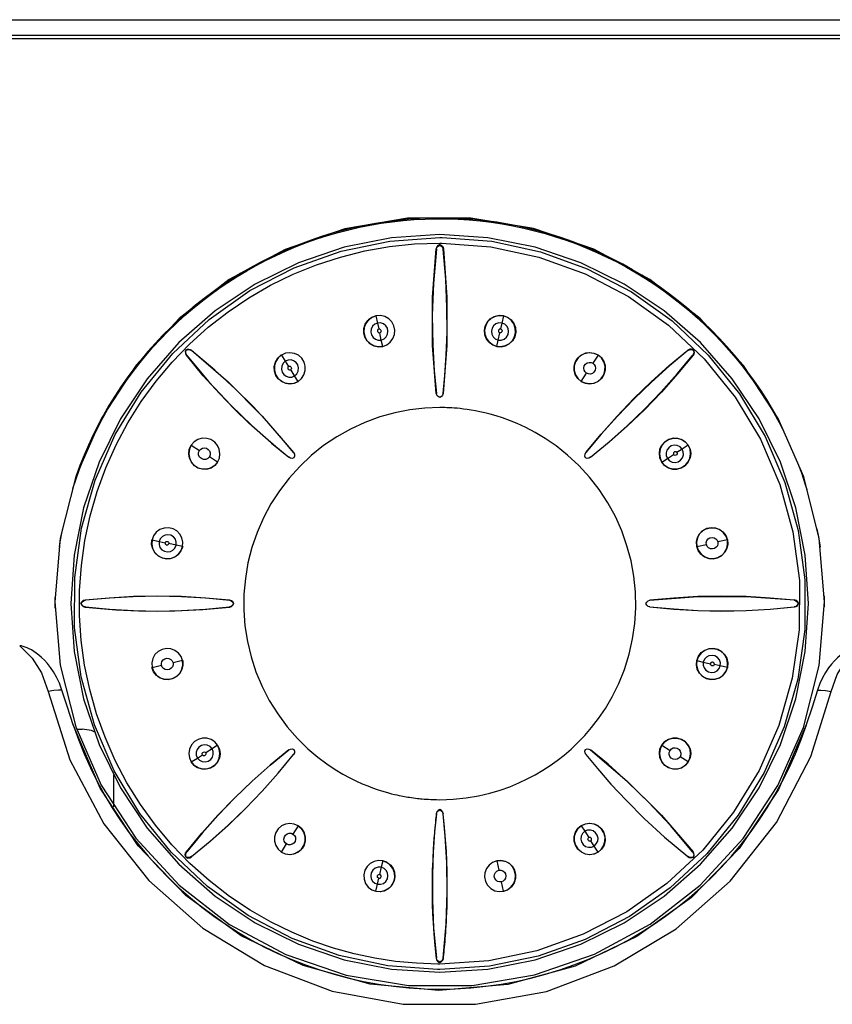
# Model space of a CAD drawing. Extents: x 0 to 420, y 0 to 297.
# Tile 17 of 27: x 198 to 210, y 151 to 167. Entities that reach past the tile are written whole.
import ezdxf

# ---------------------------------------------------------------- set-up
doc = ezdxf.new("R2010")
doc.units = 0
doc.header["$LTSCALE"] = 23.1
doc.layers.get('0').update_dxf_attribs({"linetype": 'CONTINUOUS'})

msp = doc.modelspace()

# ---------------------------------------------------------------- linework, layer by layer
at = {"color": 7, "linetype": 'CONTINUOUS'}
for p, q in [((191.295, 166.807), (216.97, 166.807)), ((216.97, 166.558), (191.295, 166.558)), ((191.336, 166.516), (216.929, 166.516)), ((204.133, 163.41), (204.169, 163.41)), ((204.133, 163.324), (204.168, 163.324)), ((204.075, 163.235), (204.08, 163.229)), ((204.133, 163.3), (204.133, 163.293)), ((204.185, 163.229), (204.19, 163.235)), ((203.138, 162.189), (203.138, 162.191)), ((203.138, 162.189), (203.163, 162.078)), ((203.163, 162.078), (203.183, 161.986)), ((205.102, 162.078), (205.082, 161.986)), ((205.127, 162.189), (205.102, 162.078)), ((205.127, 162.189), (205.127, 162.191)), ((203.222, 161.813), (203.197, 161.926)), ((205.043, 161.813), (205.069, 161.926)), ((203.244, 161.714), (203.222, 161.813)), ((205.021, 161.714), (205.043, 161.813)), ((200.181, 161.656), (200.177, 161.661)), ((200.263, 161.649), (200.263, 161.656)), ((203.244, 161.714), (203.244, 161.713)), ((205.021, 161.714), (205.021, 161.713)), ((208.002, 161.656), (208.002, 161.648)), ((208.088, 161.661), (208.084, 161.656)), ((200.182, 161.575), (200.189, 161.574)), ((201.664, 161.579), (201.663, 161.581)), ((201.664, 161.579), (201.725, 161.483)), ((201.725, 161.483), (201.776, 161.403)), ((206.601, 161.579), (206.519, 161.451)), ((206.601, 161.579), (206.602, 161.581)), ((208.076, 161.574), (208.083, 161.575)), ((201.871, 161.254), (201.809, 161.352)), ((201.926, 161.168), (201.871, 161.254)), ((201.926, 161.168), (201.927, 161.167)), ((206.339, 161.168), (206.338, 161.167)), ((206.339, 161.168), (206.421, 161.296)), ((204.079, 160.979), (204.081, 160.981)), ((204.133, 160.918), (204.133, 160.916)), ((204.186, 160.979), (204.184, 160.981)), ((200.258, 160.173), (200.257, 160.174)), ((200.258, 160.173), (200.386, 160.091)), ((207.911, 160.112), (207.831, 160.061)), ((208.007, 160.173), (207.911, 160.112)), ((208.007, 160.173), (208.008, 160.174)), ((200.669, 159.911), (200.541, 159.992)), ((201.779, 159.982), (201.779, 159.985)), ((201.855, 160.058), (201.852, 160.058)), ((201.862, 159.975), (201.86, 159.977)), ((206.405, 159.977), (206.403, 159.975)), ((206.41, 160.058), (206.413, 160.058)), ((206.486, 159.982), (206.486, 159.985)), ((207.596, 159.911), (207.682, 159.966)), ((207.682, 159.966), (207.78, 160.027)), ((200.669, 159.911), (200.67, 159.91)), ((207.596, 159.911), (207.595, 159.91)), ((209.827, 159.579), (209.857, 159.483)), ((199.648, 158.699), (199.646, 158.7)), ((199.648, 158.699), (199.759, 158.674)), ((199.759, 158.674), (199.851, 158.653)), ((200.023, 158.615), (199.911, 158.641)), ((200.123, 158.593), (200.023, 158.615)), ((200.123, 158.593), (200.125, 158.593)), ((208.142, 158.593), (208.14, 158.593)), ((208.142, 158.593), (208.29, 158.626)), ((208.617, 158.699), (208.469, 158.666)), ((208.617, 158.699), (208.619, 158.7)), ((198.139, 157.778), (198.14, 157.824)), ((210.125, 157.826), (210.126, 157.718)), ((198.133, 157.732), (198.214, 156.746)), ((198.139, 157.632), (198.139, 157.778)), ((198.538, 157.705), (198.544, 157.705)), ((198.608, 157.757), (198.603, 157.762)), ((198.603, 157.648), (198.608, 157.652)), ((200.858, 157.758), (200.856, 157.756)), ((200.858, 157.651), (200.856, 157.653)), ((200.919, 157.704), (200.921, 157.705)), ((207.344, 157.705), (207.346, 157.704)), ((207.407, 157.758), (207.409, 157.756)), ((207.407, 157.651), (207.409, 157.653)), ((209.662, 157.762), (209.657, 157.757)), ((209.657, 157.652), (209.662, 157.648)), ((209.727, 157.705), (209.721, 157.705)), ((210.126, 157.718), (210.126, 157.652)), ((198.214, 156.746), (198.458, 155.784)), ((199.648, 156.71), (199.646, 156.71)), ((199.648, 156.71), (199.796, 156.743)), ((200.123, 156.816), (199.975, 156.783)), ((200.123, 156.816), (200.125, 156.816)), ((208.142, 156.816), (208.14, 156.816)), ((208.142, 156.816), (208.242, 156.793)), ((208.242, 156.793), (208.354, 156.768)), ((208.506, 156.735), (208.414, 156.755)), ((208.617, 156.71), (208.506, 156.735)), ((208.617, 156.71), (208.619, 156.71)), ((198.468, 155.75), (198.556, 155.75)), ((200.669, 155.498), (200.583, 155.443)), ((200.669, 155.498), (200.67, 155.499)), ((207.596, 155.498), (207.595, 155.499)), ((207.596, 155.498), (207.724, 155.416)), ((200.354, 155.297), (200.434, 155.348)), ((200.583, 155.443), (200.485, 155.381)), ((201.779, 155.427), (201.779, 155.424)), ((201.855, 155.351), (201.852, 155.351)), ((201.862, 155.434), (201.86, 155.432)), ((206.405, 155.432), (206.403, 155.434)), ((206.41, 155.351), (206.413, 155.351)), ((206.486, 155.427), (206.486, 155.424)), ((200.258, 155.237), (200.257, 155.236)), ((200.258, 155.237), (200.354, 155.297)), ((208.007, 155.237), (207.879, 155.318)), ((208.007, 155.237), (208.008, 155.236)), ((199.053, 154.538), (199.053, 155.034)), ((204.079, 154.43), (204.081, 154.428)), ((204.133, 154.493), (204.133, 154.491)), ((204.186, 154.43), (204.184, 154.428)), ((201.926, 154.241), (201.844, 154.113)), ((201.926, 154.241), (201.927, 154.243)), ((206.339, 154.241), (206.338, 154.243)), ((206.339, 154.241), (206.394, 154.155)), ((206.394, 154.155), (206.456, 154.057)), ((201.664, 153.83), (201.746, 153.958)), ((206.54, 153.926), (206.489, 154.006)), ((200.189, 153.835), (200.182, 153.835)), ((201.664, 153.83), (201.663, 153.829)), ((206.601, 153.83), (206.54, 153.926)), ((206.601, 153.83), (206.602, 153.829)), ((208.083, 153.835), (208.076, 153.835)), ((200.181, 153.753), (200.177, 153.749)), ((200.263, 153.755), (200.263, 153.761)), ((203.244, 153.695), (203.222, 153.595)), ((203.244, 153.695), (203.244, 153.697)), ((205.021, 153.695), (205.021, 153.697)), ((205.021, 153.695), (205.054, 153.547)), ((208.002, 153.761), (208.002, 153.755)), ((208.088, 153.749), (208.084, 153.753)), ((203.222, 153.595), (203.196, 153.483)), ((203.138, 153.22), (203.163, 153.331)), ((203.163, 153.331), (203.184, 153.423)), ((205.127, 153.22), (205.094, 153.368)), ((203.138, 153.22), (203.138, 153.218)), ((205.127, 153.22), (205.127, 153.218)), ((204.08, 152.18), (204.075, 152.175)), ((204.133, 152.116), (204.133, 152.111)), ((204.19, 152.175), (204.185, 152.18)), ((204.133, 152), (204.1, 152.001)), ((204.133, 152.086), (204.101, 152.086))]:
    msp.add_line(p, q, dxfattribs=at)
for points in [[(210.133, 157.732), (210.051, 158.718), (209.808, 159.68), (209.409, 160.588), (208.869, 161.414), (208.195, 162.147), (207.408, 162.759), (206.533, 163.231), (205.594, 163.551), (204.617, 163.712), (203.629, 163.711), (202.655, 163.547), (201.721, 163.226), (200.852, 162.756), (200.071, 162.148), (199.399, 161.419), (198.86, 160.596), (198.46, 159.688), (198.215, 158.724), (198.133, 157.732)], [(208.938, 161.314), (208.832, 161.451), (208.722, 161.585), (208.608, 161.715), (208.491, 161.843), (208.37, 161.966), (208.246, 162.087), (208.118, 162.203), (207.987, 162.316), (207.852, 162.425), (207.715, 162.53), (207.575, 162.632), (207.431, 162.729), (207.285, 162.822), (207.137, 162.91), (206.986, 162.995), (206.832, 163.075), (206.676, 163.15), (206.519, 163.221), (206.359, 163.288), (206.197, 163.35), (206.034, 163.407), (205.869, 163.459), (205.703, 163.507), (205.535, 163.549), (205.366, 163.587), (205.196, 163.621), (205.025, 163.649), (204.854, 163.672), (204.682, 163.69), (204.509, 163.704), (204.336, 163.712), (204.163, 163.715), (203.99, 163.714), (203.817, 163.707), (203.645, 163.696), (203.472, 163.679), (203.301, 163.658), (203.13, 163.631), (202.96, 163.6), (202.79, 163.564), (202.622, 163.522), (202.455, 163.477), (202.29, 163.426), (202.126, 163.37), (201.964, 163.31), (201.803, 163.245), (201.645, 163.176), (201.488, 163.102), (201.334, 163.024), (201.182, 162.941), (201.032, 162.854), (200.885, 162.762), (200.741, 162.667), (200.6, 162.567), (200.461, 162.463), (200.326, 162.356), (200.194, 162.244), (200.065, 162.129), (199.939, 162.01), (199.817, 161.887), (199.698, 161.761), (199.583, 161.632), (199.472, 161.499), (199.365, 161.363), (199.261, 161.224), (199.162, 161.083), (199.067, 160.938), (198.976, 160.791), (198.889, 160.641), (198.807, 160.489), (198.729, 160.334), (198.656, 160.177), (198.587, 160.019), (198.523, 159.858), (198.463, 159.696), (198.46, 159.686)], [(199.183, 161.088), (199.234, 161.164), (199.335, 161.303), (199.44, 161.439), (199.549, 161.572), (199.662, 161.702), (199.779, 161.829), (199.899, 161.952), (200.022, 162.072), (200.149, 162.188), (200.279, 162.3), (200.412, 162.409), (200.549, 162.514), (200.688, 162.615), (200.83, 162.712), (200.975, 162.804), (201.123, 162.893), (201.273, 162.977), (201.425, 163.057), (201.58, 163.132), (201.737, 163.203), (201.895, 163.27), (202.056, 163.332), (202.218, 163.389), (202.382, 163.442), (202.547, 163.49), (202.714, 163.533), (202.881, 163.571), (203.05, 163.605), (203.22, 163.633), (203.39, 163.657), (203.561, 163.676), (203.733, 163.69), (203.904, 163.699), (204.076, 163.703), (204.248, 163.702), (204.42, 163.696), (204.592, 163.685), (204.763, 163.67), (204.934, 163.649), (205.104, 163.624), (205.274, 163.593), (205.442, 163.558), (205.609, 163.518), (205.775, 163.474), (205.94, 163.424), (206.103, 163.37), (206.265, 163.311), (206.425, 163.247), (206.583, 163.179), (206.739, 163.107), (206.893, 163.03), (207.044, 162.948), (207.194, 162.863), (207.34, 162.773), (207.484, 162.678), (207.625, 162.58), (207.764, 162.478), (207.899, 162.372), (208.031, 162.262), (208.16, 162.148), (208.286, 162.031), (208.408, 161.91), (208.527, 161.785), (208.642, 161.657), (208.754, 161.526), (208.862, 161.392), (208.965, 161.255), (209.065, 161.115), (209.071, 161.106)], [(204.133, 163.457), (203.381, 163.408), (202.643, 163.261), (201.931, 163.019), (201.257, 162.686), (200.632, 162.269), (200.067, 161.773), (199.571, 161.208), (199.153, 160.583), (198.821, 159.909), (198.579, 159.196), (198.432, 158.458), (198.383, 157.707)], [(204.1, 152.001), (203.325, 152.058), (202.565, 152.22), (201.834, 152.484), (201.146, 152.845), (200.513, 153.296), (199.947, 153.829), (199.459, 154.434), (199.058, 155.099), (198.75, 155.813), (198.543, 156.562), (198.44, 157.333), (198.442, 158.11), (198.55, 158.88), (198.761, 159.628), (199.072, 160.34), (199.477, 161.003), (199.969, 161.605), (200.538, 162.135), (201.173, 162.583), (201.864, 162.94), (202.596, 163.2), (203.357, 163.357), (204.133, 163.41)], [(204.101, 152.086), (203.772, 152.098), (203.445, 152.128), (203.121, 152.178), (202.8, 152.246), (202.475, 152.336), (202.156, 152.445), (201.827, 152.581), (201.507, 152.737), (201.175, 152.928), (200.855, 153.141), (200.538, 153.386), (200.238, 153.654), (199.958, 153.944), (199.699, 154.253), (199.466, 154.575), (199.256, 154.913), (199.073, 155.261), (198.914, 155.621), (198.782, 155.989), (198.676, 156.364), (198.596, 156.745), (198.543, 157.13), (198.516, 157.519), (198.517, 157.908), (198.545, 158.299), (198.6, 158.687), (198.682, 159.072), (198.791, 159.45), (198.927, 159.82), (199.087, 160.179), (199.272, 160.524), (199.48, 160.856), (199.71, 161.171), (199.961, 161.47), (200.233, 161.751), (200.524, 162.012), (200.832, 162.253), (201.157, 162.472), (201.496, 162.667), (201.848, 162.839), (202.211, 162.986), (202.584, 163.107), (202.965, 163.202), (203.351, 163.27), (203.741, 163.311), (204.133, 163.324)], [(209.883, 157.707), (209.833, 158.458), (209.686, 159.196), (209.444, 159.909), (209.112, 160.583), (208.694, 161.208), (208.198, 161.773), (207.633, 162.269), (207.008, 162.686), (206.334, 163.019), (205.622, 163.261), (204.884, 163.408), (204.133, 163.457)], [(204.169, 163.41), (204.944, 163.352), (205.704, 163.19), (206.434, 162.925), (207.122, 162.564), (207.755, 162.113), (208.32, 161.58), (208.808, 160.975), (209.209, 160.309), (209.515, 159.595), (209.722, 158.846), (209.825, 158.076), (209.823, 157.299), (209.715, 156.529), (209.503, 155.782), (209.192, 155.07), (208.787, 154.406), (208.295, 153.805), (207.727, 153.275), (207.091, 152.828), (206.401, 152.471), (205.669, 152.211), (204.908, 152.053), (204.133, 152)], [(204.168, 163.324), (204.932, 163.267), (205.68, 163.107), (206.399, 162.847), (207.075, 162.492), (207.699, 162.047), (208.258, 161.52), (208.739, 160.923), (209.134, 160.266), (209.436, 159.562), (209.639, 158.823), (209.74, 158.064), (209.737, 157.298), (209.63, 156.54), (209.42, 155.804), (209.114, 155.104), (208.715, 154.454), (208.233, 153.863), (207.674, 153.343), (207.049, 152.902), (206.37, 152.551), (205.647, 152.294), (204.896, 152.138), (204.133, 152.086)], [(204.08, 163.229), (204.034, 162.695), (204.017, 162.196), (204.024, 161.738), (204.047, 161.331), (204.081, 160.981)], [(204.079, 160.979), (204.021, 161.73), (204.02, 162.483), (204.075, 163.235)], [(204.133, 163.3), (204.105, 163.287), (204.085, 163.264), (204.075, 163.235)], [(204.08, 163.229), (204.088, 163.257), (204.107, 163.279), (204.133, 163.293)], [(204.133, 163.3), (204.154, 163.291), (204.171, 163.276), (204.184, 163.257), (204.19, 163.235)], [(204.133, 163.293), (204.158, 163.279), (204.177, 163.257), (204.185, 163.229)], [(204.184, 160.981), (204.212, 161.263), (204.234, 161.58), (204.247, 161.934), (204.246, 162.327), (204.227, 162.758), (204.185, 163.229)], [(204.19, 163.235), (204.245, 162.483), (204.244, 161.73), (204.186, 160.979)], [(203.244, 161.713), (203.171, 161.708), (203.102, 161.724), (203.045, 161.756), (203.001, 161.8), (202.965, 161.861), (202.949, 161.922), (202.95, 161.991), (202.972, 162.06), (203.013, 162.119), (203.071, 162.165), (203.138, 162.191)], [(203.138, 162.189), (203.076, 162.166), (203.022, 162.127), (202.981, 162.072), (202.956, 162.008), (202.949, 161.938), (202.964, 161.869), (202.997, 161.807), (203.046, 161.757), (203.109, 161.723), (203.177, 161.709), (203.244, 161.714)], [(203.163, 162.078), (203.119, 162.06), (203.084, 162.028), (203.064, 161.985), (203.058, 161.938), (203.069, 161.893), (203.095, 161.853), (203.131, 161.826), (203.174, 161.812), (203.222, 161.813)], [(203.244, 161.714), (203.307, 161.738), (203.362, 161.779), (203.403, 161.835), (203.427, 161.899), (203.432, 161.966), (203.418, 162.034), (203.385, 162.096), (203.337, 162.146), (203.275, 162.18), (203.207, 162.194), (203.138, 162.189)], [(203.222, 161.813), (203.265, 161.832), (203.299, 161.864), (203.32, 161.906), (203.326, 161.952), (203.316, 161.998), (203.291, 162.037), (203.254, 162.066), (203.209, 162.08), (203.163, 162.078)], [(205.021, 161.713), (204.953, 161.739), (204.897, 161.783), (204.859, 161.836), (204.837, 161.894), (204.831, 161.965), (204.842, 162.027), (204.872, 162.089), (204.921, 162.142), (204.983, 162.179), (205.055, 162.196), (205.127, 162.191)], [(205.127, 162.189), (205.061, 162.195), (204.995, 162.181), (204.934, 162.15), (204.885, 162.102), (204.85, 162.042), (204.833, 161.973), (204.837, 161.903), (204.861, 161.836), (204.903, 161.779), (204.959, 161.737), (205.021, 161.714)], [(205.102, 162.078), (205.054, 162.08), (205.01, 162.065), (204.973, 162.036), (204.948, 161.996), (204.939, 161.95), (204.946, 161.903), (204.966, 161.863), (204.999, 161.832), (205.043, 161.813)], [(205.127, 162.191), (205.19, 162.168), (205.245, 162.127), (205.287, 162.072), (205.312, 162.007), (205.317, 161.936), (205.302, 161.865), (205.267, 161.803), (205.216, 161.753), (205.154, 161.721), (205.087, 161.707), (205.021, 161.713)], [(205.021, 161.714), (205.089, 161.709), (205.156, 161.723), (205.217, 161.756), (205.266, 161.804), (205.299, 161.862), (205.315, 161.93), (205.311, 162), (205.288, 162.066), (205.247, 162.123), (205.191, 162.165), (205.127, 162.189)], [(205.043, 161.813), (205.092, 161.812), (205.137, 161.827), (205.175, 161.859), (205.2, 161.902), (205.207, 161.948), (205.199, 161.992), (205.179, 162.03), (205.146, 162.06), (205.102, 162.078)], [(203.183, 161.986), (203.178, 161.984), (203.172, 161.98), (203.167, 161.975), (203.164, 161.969), (203.162, 161.962), (203.162, 161.954), (203.163, 161.947), (203.167, 161.94), (203.172, 161.934), (203.177, 161.93), (203.183, 161.927), (203.191, 161.926), (203.197, 161.926)], [(203.183, 161.986), (203.196, 161.986), (203.206, 161.98), (203.216, 161.968), (203.218, 161.956), (203.216, 161.942), (203.209, 161.933), (203.197, 161.926)], [(205.082, 161.986), (205.076, 161.987), (205.069, 161.985), (205.062, 161.983), (205.057, 161.979), (205.052, 161.973), (205.049, 161.966), (205.047, 161.959), (205.047, 161.951), (205.049, 161.944), (205.052, 161.938), (205.057, 161.933), (205.063, 161.928), (205.069, 161.926)], [(205.082, 161.986), (205.093, 161.981), (205.1, 161.971), (205.104, 161.956), (205.1, 161.943), (205.091, 161.932), (205.081, 161.927), (205.069, 161.926)], [(200.177, 161.661), (200.166, 161.632), (200.168, 161.602), (200.182, 161.575)], [(200.189, 161.574), (200.175, 161.6), (200.173, 161.628), (200.181, 161.656)], [(200.177, 161.661), (200.198, 161.67), (200.22, 161.672), (200.243, 161.667), (200.263, 161.656)], [(200.181, 161.656), (200.209, 161.664), (200.237, 161.662), (200.263, 161.649)], [(200.263, 161.656), (200.833, 161.163), (201.365, 160.629), (201.855, 160.058)], [(201.852, 160.058), (201.673, 160.277), (201.464, 160.517), (201.222, 160.776), (200.944, 161.053), (200.626, 161.345), (200.263, 161.648)], [(206.338, 161.167), (206.284, 161.215), (206.246, 161.275), (206.228, 161.339), (206.228, 161.4), (206.245, 161.468), (206.278, 161.523), (206.327, 161.571), (206.39, 161.605), (206.462, 161.618), (206.536, 161.61), (206.602, 161.581)], [(207.16, 160.9), (207.431, 161.162), (207.712, 161.414), (208.002, 161.656)], [(208.002, 161.648), (207.713, 161.409), (207.432, 161.158), (207.162, 160.898)], [(208.088, 161.661), (208.06, 161.671), (208.03, 161.67), (208.002, 161.656)], [(208.002, 161.648), (208.028, 161.662), (208.056, 161.664), (208.084, 161.656)], [(208.084, 161.656), (208.092, 161.628), (208.09, 161.6), (208.076, 161.574)], [(208.088, 161.661), (208.097, 161.64), (208.099, 161.617), (208.095, 161.595), (208.083, 161.575)], [(201.779, 159.982), (201.578, 160.147), (201.373, 160.324), (201.159, 160.518), (200.935, 160.734), (200.698, 160.979), (200.447, 161.257), (200.182, 161.575)], [(200.189, 161.574), (200.534, 161.164), (200.875, 160.799), (201.203, 160.48), (201.508, 160.208), (201.779, 159.985)], [(201.927, 161.167), (201.86, 161.138), (201.79, 161.129), (201.725, 161.14), (201.669, 161.166), (201.614, 161.211), (201.578, 161.263), (201.556, 161.328), (201.552, 161.4), (201.57, 161.47), (201.609, 161.533), (201.663, 161.581)], [(201.664, 161.579), (201.614, 161.536), (201.577, 161.48), (201.556, 161.415), (201.555, 161.346), (201.573, 161.278), (201.61, 161.218), (201.662, 161.172), (201.726, 161.141), (201.797, 161.131), (201.866, 161.141), (201.926, 161.168)], [(201.926, 161.168), (201.977, 161.212), (202.015, 161.27), (202.035, 161.336), (202.035, 161.405), (202.017, 161.469), (201.981, 161.529), (201.929, 161.575), (201.866, 161.606), (201.796, 161.616), (201.727, 161.607), (201.664, 161.579)], [(201.725, 161.483), (201.691, 161.451), (201.669, 161.408), (201.664, 161.361), (201.675, 161.315), (201.702, 161.275), (201.739, 161.248), (201.781, 161.235), (201.826, 161.236), (201.871, 161.254)], [(201.871, 161.254), (201.906, 161.287), (201.928, 161.33), (201.932, 161.379), (201.919, 161.427), (201.892, 161.465), (201.855, 161.49), (201.814, 161.503), (201.77, 161.501), (201.725, 161.483)], [(206.601, 161.579), (206.541, 161.606), (206.474, 161.616), (206.406, 161.608), (206.344, 161.58), (206.29, 161.535), (206.251, 161.475), (206.231, 161.409), (206.23, 161.338), (206.251, 161.27), (206.289, 161.211), (206.339, 161.168)], [(206.602, 161.581), (206.653, 161.537), (206.691, 161.479), (206.711, 161.414), (206.712, 161.344), (206.693, 161.276), (206.654, 161.214), (206.601, 161.168), (206.536, 161.138), (206.466, 161.129), (206.398, 161.14), (206.338, 161.167)], [(206.339, 161.168), (206.401, 161.141), (206.469, 161.131), (206.538, 161.141), (206.599, 161.169), (206.651, 161.213), (206.689, 161.271), (206.709, 161.338), (206.71, 161.408), (206.691, 161.475), (206.653, 161.534), (206.601, 161.579)], [(206.421, 161.296), (206.398, 161.318), (206.383, 161.346), (206.379, 161.377), (206.387, 161.409), (206.405, 161.437), (206.432, 161.456), (206.462, 161.465), (206.492, 161.462), (206.519, 161.451)], [(207.326, 160.734), (207.586, 161.004), (207.837, 161.285), (208.076, 161.574)], [(208.083, 161.575), (207.842, 161.284), (207.59, 161.003), (207.328, 160.732)], [(201.776, 161.403), (201.771, 161.399), (201.767, 161.393), (201.764, 161.387), (201.764, 161.38), (201.764, 161.373), (201.767, 161.365), (201.771, 161.359), (201.777, 161.353), (201.783, 161.35), (201.79, 161.348), (201.796, 161.348), (201.804, 161.349), (201.809, 161.352)], [(201.776, 161.403), (201.788, 161.407), (201.8, 161.406), (201.813, 161.398), (201.819, 161.386), (201.821, 161.372), (201.818, 161.361), (201.809, 161.352)], [(206.519, 161.451), (206.541, 161.431), (206.556, 161.405), (206.561, 161.374), (206.555, 161.342), (206.538, 161.314), (206.513, 161.294), (206.482, 161.283), (206.45, 161.284), (206.421, 161.296)], [(209.137, 161.031), (209.039, 161.174), (208.938, 161.314)], [(209.378, 160.636), (209.32, 160.738), (209.231, 160.886), (209.137, 161.031)], [(198.748, 160.34), (198.79, 160.427), (198.871, 160.58), (198.955, 160.729), (199.042, 160.873)], [(204.133, 160.918), (204.107, 160.932), (204.089, 160.953), (204.081, 160.981)], [(204.184, 160.981), (204.176, 160.953), (204.158, 160.932), (204.133, 160.918)], [(206.41, 160.058), (206.65, 160.348), (206.899, 160.629), (207.16, 160.9)], [(207.162, 160.898), (206.902, 160.627), (206.652, 160.347), (206.413, 160.058)], [(209.218, 160.881), (209.252, 160.826), (209.34, 160.678), (209.423, 160.527), (209.501, 160.374), (209.519, 160.337)], [(204.133, 160.761), (203.903, 160.752), (203.669, 160.725), (203.433, 160.68), (203.198, 160.614), (202.967, 160.53), (202.743, 160.426), (202.527, 160.305), (202.323, 160.167), (202.13, 160.013), (201.95, 159.844), (201.785, 159.661), (201.634, 159.465), (201.5, 159.258), (201.384, 159.04), (201.285, 158.814), (201.205, 158.58), (201.143, 158.341), (201.102, 158.098), (201.08, 157.852), (201.078, 157.605), (201.096, 157.359), (201.134, 157.115), (201.191, 156.875), (201.268, 156.641), (201.363, 156.413), (201.476, 156.194), (201.607, 155.984), (201.754, 155.786), (201.915, 155.602), (202.077, 155.443), (202.231, 155.312), (202.372, 155.206), (202.503, 155.119), (202.623, 155.047), (202.733, 154.988), (202.833, 154.938), (202.926, 154.897), (203.01, 154.862), (203.087, 154.833), (203.158, 154.808), (203.223, 154.787), (203.281, 154.769), (203.334, 154.755), (203.382, 154.742), (203.425, 154.731), (203.464, 154.722), (203.5, 154.715), (203.531, 154.708), (203.559, 154.703), (203.586, 154.698), (203.611, 154.693), (203.637, 154.689), (203.664, 154.685), (203.693, 154.68), (203.724, 154.676), (203.755, 154.672), (203.784, 154.668), (203.81, 154.666), (203.835, 154.663), (203.86, 154.661), (203.888, 154.658), (203.921, 154.656), (203.957, 154.654), (203.996, 154.652), (204.037, 154.65), (204.08, 154.649), (204.133, 154.648)], [(204.133, 154.648), (204.343, 154.656), (204.545, 154.676), (204.736, 154.709), (204.913, 154.75), (205.076, 154.798), (205.227, 154.851), (205.367, 154.909), (205.498, 154.971), (205.623, 155.036), (205.741, 155.106), (205.855, 155.18), (205.965, 155.259), (206.074, 155.344), (206.181, 155.437), (206.288, 155.538), (206.394, 155.649), (206.501, 155.773), (206.609, 155.913), (206.716, 156.072), (206.822, 156.254), (206.923, 156.458), (207.012, 156.679), (207.085, 156.914), (207.139, 157.154), (207.173, 157.397), (207.188, 157.641), (207.183, 157.886), (207.159, 158.13), (207.115, 158.371), (207.052, 158.607), (206.971, 158.838), (206.871, 159.062), (206.753, 159.277), (206.619, 159.482), (206.468, 159.675), (206.303, 159.856), (206.127, 160.02), (205.949, 160.162), (205.779, 160.279), (205.621, 160.374), (205.475, 160.45), (205.342, 160.511), (205.222, 160.56), (205.113, 160.599), (205.012, 160.631), (204.92, 160.657), (204.836, 160.679), (204.759, 160.696), (204.688, 160.71), (204.622, 160.721), (204.562, 160.731), (204.505, 160.738), (204.453, 160.744), (204.405, 160.749), (204.36, 160.752), (204.319, 160.755), (204.281, 160.757), (204.246, 160.759), (204.214, 160.76), (204.185, 160.76), (204.158, 160.761), (204.133, 160.761)], [(206.486, 159.985), (206.775, 160.224), (207.055, 160.474), (207.326, 160.734)], [(207.328, 160.732), (207.056, 160.472), (206.776, 160.222), (206.486, 159.982)], [(200.669, 159.911), (200.697, 159.973), (200.706, 160.041), (200.696, 160.11), (200.668, 160.171), (200.624, 160.223), (200.566, 160.261), (200.499, 160.281), (200.43, 160.282), (200.362, 160.263), (200.303, 160.225), (200.258, 160.173)], [(207.595, 159.91), (207.565, 159.977), (207.557, 160.048), (207.567, 160.112), (207.593, 160.169), (207.639, 160.223), (207.691, 160.259), (207.755, 160.281), (207.828, 160.285), (207.898, 160.267), (207.961, 160.228), (208.008, 160.174)], [(208.007, 160.173), (207.964, 160.223), (207.908, 160.26), (207.843, 160.281), (207.774, 160.282), (207.706, 160.264), (207.646, 160.227), (207.599, 160.175), (207.569, 160.111), (207.559, 160.04), (207.569, 159.972), (207.596, 159.911)], [(200.67, 159.91), (200.626, 159.859), (200.569, 159.821), (200.504, 159.801), (200.435, 159.8), (200.369, 159.818), (200.308, 159.854), (200.261, 159.907), (200.23, 159.971), (200.219, 160.04), (200.228, 160.111), (200.257, 160.174)], [(200.258, 160.173), (200.231, 160.113), (200.221, 160.046), (200.229, 159.979), (200.257, 159.916), (200.302, 159.862), (200.362, 159.823), (200.428, 159.803), (200.499, 159.802), (200.568, 159.823), (200.626, 159.861), (200.669, 159.911)], [(200.541, 159.992), (200.517, 159.968), (200.486, 159.953), (200.451, 159.952), (200.416, 159.965), (200.389, 159.99), (200.374, 160.024), (200.374, 160.06), (200.386, 160.091)], [(200.386, 160.091), (200.407, 160.114), (200.435, 160.129), (200.467, 160.133), (200.498, 160.126), (200.524, 160.109), (200.544, 160.084), (200.554, 160.053), (200.553, 160.022), (200.541, 159.992)], [(208.008, 160.174), (208.036, 160.113), (208.046, 160.045), (208.037, 159.977), (208.008, 159.913), (207.962, 159.859), (207.901, 159.82), (207.833, 159.801), (207.762, 159.801), (207.695, 159.822), (207.638, 159.86), (207.595, 159.91)], [(207.596, 159.911), (207.64, 159.86), (207.698, 159.822), (207.764, 159.802), (207.832, 159.802), (207.897, 159.82), (207.957, 159.856), (208.003, 159.909), (208.033, 159.971), (208.044, 160.041), (208.035, 160.11), (208.007, 160.173)], [(207.911, 160.112), (207.879, 160.146), (207.837, 160.168), (207.789, 160.173), (207.743, 160.162), (207.703, 160.135), (207.676, 160.098), (207.663, 160.056), (207.664, 160.011), (207.682, 159.966)], [(207.682, 159.966), (207.714, 159.931), (207.756, 159.91), (207.803, 159.904), (207.848, 159.915), (207.888, 159.94), (207.916, 159.977), (207.931, 160.022), (207.929, 160.069), (207.911, 160.112)], [(201.86, 159.977), (201.833, 159.969), (201.805, 159.971), (201.779, 159.985)], [(201.852, 160.058), (201.866, 160.032), (201.868, 160.004), (201.86, 159.977)], [(206.405, 159.977), (206.397, 160.004), (206.399, 160.032), (206.413, 160.058)], [(206.486, 159.985), (206.46, 159.971), (206.432, 159.969), (206.405, 159.977)], [(207.831, 160.061), (207.827, 160.066), (207.821, 160.07), (207.815, 160.073), (207.808, 160.073), (207.801, 160.072), (207.793, 160.07), (207.787, 160.066), (207.782, 160.06), (207.778, 160.054), (207.776, 160.047), (207.776, 160.04), (207.777, 160.033), (207.78, 160.028)], [(207.831, 160.061), (207.835, 160.049), (207.834, 160.037), (207.826, 160.024), (207.815, 160.018), (207.801, 160.015), (207.79, 160.019), (207.78, 160.028)], [(198.412, 159.497), (198.457, 159.635), (198.514, 159.798), (198.556, 159.904)], [(209.716, 159.888), (209.771, 159.742), (209.827, 159.579)], [(198.204, 158.586), (198.21, 158.634), (198.239, 158.804), (198.254, 158.878)], [(200.123, 158.593), (200.128, 158.661), (200.114, 158.728), (200.081, 158.789), (200.033, 158.838), (199.975, 158.871), (199.907, 158.887), (199.837, 158.883), (199.771, 158.86), (199.714, 158.819), (199.672, 158.763), (199.648, 158.699)], [(208.14, 158.593), (208.136, 158.666), (208.152, 158.735), (208.184, 158.792), (208.227, 158.837), (208.289, 158.872), (208.35, 158.888), (208.418, 158.887), (208.487, 158.866), (208.547, 158.825), (208.593, 158.767), (208.619, 158.7)], [(208.617, 158.699), (208.594, 158.761), (208.554, 158.815), (208.5, 158.857), (208.436, 158.881), (208.366, 158.888), (208.297, 158.873), (208.235, 158.84), (208.185, 158.791), (208.151, 158.728), (208.137, 158.66), (208.142, 158.593)], [(210.012, 158.87), (210.036, 158.745), (210.062, 158.585)], [(200.023, 158.615), (200.025, 158.662), (200.011, 158.707), (199.982, 158.744), (199.942, 158.769), (199.896, 158.779), (199.85, 158.773), (199.808, 158.752), (199.776, 158.717), (199.759, 158.674)], [(208.29, 158.626), (208.289, 158.658), (208.299, 158.688), (208.319, 158.713), (208.346, 158.73), (208.379, 158.737), (208.411, 158.731), (208.438, 158.716), (208.458, 158.693), (208.469, 158.666)], [(200.125, 158.593), (200.098, 158.525), (200.054, 158.47), (200.001, 158.431), (199.943, 158.41), (199.872, 158.403), (199.81, 158.415), (199.749, 158.445), (199.695, 158.493), (199.658, 158.556), (199.641, 158.627), (199.646, 158.7)], [(199.648, 158.699), (199.643, 158.633), (199.656, 158.567), (199.687, 158.507), (199.735, 158.457), (199.796, 158.422), (199.865, 158.405), (199.934, 158.409), (200.001, 158.433), (200.058, 158.476), (200.1, 158.531), (200.123, 158.593)], [(199.759, 158.674), (199.757, 158.626), (199.771, 158.581), (199.801, 158.545), (199.841, 158.52), (199.887, 158.511), (199.934, 158.517), (199.974, 158.538), (200.005, 158.571), (200.023, 158.615)], [(199.851, 158.653), (199.85, 158.648), (199.851, 158.64), (199.854, 158.634), (199.858, 158.629), (199.864, 158.624), (199.87, 158.62), (199.878, 158.619), (199.886, 158.619), (199.893, 158.621), (199.899, 158.624), (199.904, 158.629), (199.909, 158.635), (199.911, 158.641)], [(199.851, 158.653), (199.857, 158.665), (199.866, 158.672), (199.88, 158.675), (199.893, 158.673), (199.904, 158.664), (199.91, 158.654), (199.911, 158.641)], [(208.619, 158.7), (208.624, 158.632), (208.61, 158.565), (208.578, 158.504), (208.53, 158.454), (208.468, 158.42), (208.397, 158.403), (208.327, 158.409), (208.26, 158.434), (208.204, 158.476), (208.163, 158.531), (208.14, 158.593)], [(208.142, 158.593), (208.166, 158.53), (208.207, 158.475), (208.263, 158.434), (208.327, 158.41), (208.394, 158.405), (208.462, 158.419), (208.524, 158.452), (208.573, 158.5), (208.607, 158.562), (208.622, 158.63), (208.617, 158.699)], [(208.469, 158.666), (208.471, 158.636), (208.463, 158.607), (208.445, 158.582), (208.418, 158.564), (208.386, 158.556), (208.354, 158.559), (208.325, 158.573), (208.303, 158.597), (208.29, 158.626)], [(198.603, 157.762), (198.978, 157.797), (199.355, 157.817), (199.733, 157.824)], [(199.732, 157.82), (199.357, 157.813), (198.982, 157.792), (198.608, 157.757)], [(200.856, 157.756), (200.482, 157.792), (200.108, 157.813), (199.732, 157.82)], [(199.733, 157.824), (200.109, 157.816), (200.484, 157.794), (200.858, 157.758)], [(207.407, 157.758), (208.157, 157.816), (208.91, 157.817), (209.662, 157.762)], [(208.533, 157.82), (208.157, 157.813), (207.783, 157.792), (207.409, 157.756)], [(209.657, 157.757), (209.283, 157.792), (208.908, 157.813), (208.533, 157.82)], [(198.383, 157.707), (198.432, 156.956), (198.579, 156.218), (198.821, 155.506), (199.153, 154.831), (199.571, 154.206), (200.067, 153.641), (200.632, 153.146), (201.257, 152.728), (201.931, 152.395), (202.643, 152.153), (203.381, 152.006), (204.133, 151.957)], [(198.538, 157.705), (198.547, 157.726), (198.561, 157.744), (198.581, 157.756), (198.603, 157.762)], [(198.538, 157.705), (198.551, 157.678), (198.574, 157.658), (198.603, 157.648)], [(198.544, 157.705), (198.558, 157.73), (198.58, 157.749), (198.608, 157.757)], [(198.608, 157.652), (198.58, 157.661), (198.558, 157.679), (198.544, 157.705)], [(198.603, 157.648), (199.084, 157.606), (199.551, 157.587), (200.003, 157.59), (200.439, 157.612), (200.858, 157.651)], [(198.608, 157.652), (198.982, 157.617), (199.357, 157.596), (199.733, 157.589)], [(199.733, 157.589), (200.108, 157.596), (200.482, 157.617), (200.856, 157.653)], [(200.856, 157.756), (200.883, 157.748), (200.905, 157.729), (200.919, 157.704)], [(200.919, 157.704), (200.905, 157.679), (200.883, 157.661), (200.856, 157.653)], [(200.921, 157.705), (200.908, 157.73), (200.886, 157.749), (200.858, 157.758)], [(200.858, 157.651), (200.886, 157.66), (200.908, 157.679), (200.921, 157.705)], [(204.133, 151.957), (204.884, 152.006), (205.622, 152.153), (206.334, 152.395), (207.008, 152.728), (207.633, 153.146), (208.198, 153.641), (208.694, 154.206), (209.112, 154.831), (209.444, 155.506), (209.686, 156.218), (209.833, 156.956), (209.883, 157.707)], [(207.346, 157.704), (207.36, 157.729), (207.382, 157.748), (207.409, 157.756)], [(207.409, 157.653), (207.382, 157.661), (207.36, 157.679), (207.346, 157.704)], [(208.532, 157.586), (208.156, 157.594), (207.781, 157.616), (207.407, 157.651)], [(207.409, 157.653), (207.783, 157.617), (208.157, 157.596), (208.533, 157.589)], [(209.662, 157.648), (209.286, 157.613), (208.91, 157.593), (208.532, 157.586)], [(208.533, 157.589), (208.908, 157.596), (209.283, 157.617), (209.657, 157.652)], [(209.657, 157.757), (209.685, 157.749), (209.707, 157.73), (209.721, 157.705)], [(209.721, 157.705), (209.707, 157.679), (209.685, 157.661), (209.657, 157.652)], [(209.727, 157.705), (209.714, 157.733), (209.691, 157.753), (209.662, 157.762)], [(209.727, 157.705), (209.718, 157.684), (209.704, 157.666), (209.684, 157.654), (209.662, 157.648)], [(209.805, 155.775), (210.05, 156.74), (210.133, 157.732)], [(198.242, 156.357), (198.204, 156.462), (198.159, 156.556), (198.112, 156.639), (198.063, 156.71), (198.015, 156.771), (197.969, 156.822), (197.924, 156.865), (197.882, 156.902), (197.842, 156.933), (197.804, 156.959), (197.767, 156.982), (197.733, 157.001), (197.7, 157.016), (197.669, 157.028), (197.64, 157.038), (197.611, 157.044), (197.584, 157.047)], [(197.584, 157.047), (197.776, 156.855), (197.924, 156.626), (198.028, 156.334)], [(210.681, 157.047), (210.653, 157.044), (210.623, 157.037), (210.593, 157.027), (210.561, 157.014), (210.527, 156.998), (210.492, 156.978), (210.454, 156.955), (210.415, 156.927), (210.375, 156.895), (210.332, 156.858), (210.288, 156.813), (210.242, 156.762), (210.195, 156.701), (210.148, 156.631), (210.102, 156.55), (210.06, 156.459), (210.023, 156.357)], [(210.237, 156.334), (210.328, 156.6), (210.473, 156.836), (210.681, 157.047)], [(200.123, 156.816), (200.099, 156.879), (200.058, 156.934), (200.002, 156.976), (199.938, 156.999), (199.871, 157.005), (199.803, 156.991), (199.741, 156.957), (199.692, 156.909), (199.658, 156.847), (199.643, 156.779), (199.648, 156.71)], [(208.14, 156.816), (208.167, 156.884), (208.211, 156.94), (208.264, 156.978), (208.322, 157), (208.393, 157.007), (208.455, 156.995), (208.516, 156.965), (208.57, 156.916), (208.607, 156.854), (208.624, 156.782), (208.619, 156.71)], [(208.617, 156.71), (208.622, 156.776), (208.609, 156.842), (208.578, 156.903), (208.53, 156.952), (208.47, 156.988), (208.401, 157.004), (208.331, 157), (208.264, 156.976), (208.207, 156.934), (208.165, 156.878), (208.142, 156.816)], [(208.506, 156.735), (208.508, 156.782), (208.494, 156.827), (208.464, 156.864), (208.424, 156.889), (208.378, 156.898), (208.331, 156.891), (208.291, 156.871), (208.261, 156.838), (208.242, 156.793)], [(200.125, 156.816), (200.129, 156.743), (200.113, 156.675), (200.081, 156.617), (200.038, 156.573), (199.976, 156.537), (199.915, 156.521), (199.847, 156.523), (199.778, 156.544), (199.718, 156.585), (199.672, 156.643), (199.646, 156.71)], [(199.648, 156.71), (199.671, 156.649), (199.711, 156.595), (199.765, 156.553), (199.829, 156.528), (199.899, 156.522), (199.968, 156.536), (200.03, 156.569), (200.08, 156.619), (200.114, 156.681), (200.128, 156.75), (200.123, 156.816)], [(199.796, 156.743), (199.794, 156.773), (199.802, 156.802), (199.82, 156.826), (199.847, 156.845), (199.879, 156.853), (199.911, 156.85), (199.94, 156.835), (199.962, 156.812), (199.975, 156.783)], [(199.975, 156.783), (199.976, 156.751), (199.966, 156.721), (199.947, 156.696), (199.919, 156.679), (199.886, 156.672), (199.854, 156.677), (199.827, 156.692), (199.807, 156.715), (199.796, 156.743)], [(208.619, 156.71), (208.595, 156.647), (208.554, 156.592), (208.5, 156.55), (208.434, 156.526), (208.364, 156.52), (208.293, 156.536), (208.231, 156.57), (208.181, 156.621), (208.149, 156.683), (208.135, 156.75), (208.14, 156.816)], [(208.142, 156.816), (208.137, 156.748), (208.151, 156.681), (208.184, 156.62), (208.232, 156.572), (208.29, 156.538), (208.358, 156.522), (208.428, 156.526), (208.494, 156.549), (208.551, 156.591), (208.593, 156.646), (208.617, 156.71)], [(208.242, 156.793), (208.24, 156.747), (208.254, 156.702), (208.283, 156.665), (208.323, 156.64), (208.369, 156.63), (208.415, 156.636), (208.457, 156.657), (208.489, 156.692), (208.506, 156.735)], [(208.414, 156.755), (208.415, 156.761), (208.414, 156.768), (208.411, 156.775), (208.407, 156.78), (208.401, 156.785), (208.395, 156.788), (208.387, 156.79), (208.379, 156.79), (208.372, 156.788), (208.366, 156.785), (208.361, 156.78), (208.356, 156.774), (208.354, 156.768)], [(208.414, 156.755), (208.408, 156.744), (208.399, 156.736), (208.385, 156.733), (208.373, 156.736), (208.361, 156.744), (208.355, 156.754), (208.354, 156.768)], [(198.242, 156.357), (198.19, 156.358), (198.115, 156.35), (198.028, 156.334)], [(198.028, 156.334), (198.367, 155.27), (198.897, 154.272), (199.596, 153.386), (200.437, 152.645), (201.4, 152.064), (202.454, 151.664), (203.563, 151.46), (204.689, 151.459), (205.797, 151.66), (206.852, 152.057), (207.817, 152.636), (208.659, 153.376), (209.382, 154.293), (209.918, 155.32), (210.237, 156.334)], [(198.417, 155.813), (198.327, 156.088), (198.242, 156.357)], [(210.023, 156.357), (209.938, 156.088), (209.848, 155.814)], [(210.023, 156.357), (210.075, 156.358), (210.15, 156.35), (210.237, 156.334)], [(209.848, 155.814), (209.415, 154.806), (208.799, 153.887), (208.057, 153.126), (207.208, 152.516), (206.242, 152.054), (205.197, 151.768), (204.12, 151.674), (203.046, 151.772), (202.006, 152.061), (201.037, 152.528), (200.173, 153.156), (199.432, 153.93), (198.838, 154.828), (198.417, 155.814)], [(198.458, 155.784), (198.856, 154.876), (199.396, 154.049), (200.07, 153.316), (200.857, 152.705), (201.732, 152.233), (202.672, 151.912), (203.648, 151.751), (204.637, 151.753), (205.61, 151.917), (206.544, 152.238), (207.413, 152.708), (208.194, 153.316), (208.866, 154.044), (209.405, 154.868), (209.805, 155.775)], [(198.755, 155.7), (198.704, 155.726), (198.556, 155.75)], [(200.669, 155.498), (200.625, 155.549), (200.567, 155.587), (200.501, 155.607), (200.433, 155.607), (200.368, 155.589), (200.308, 155.553), (200.262, 155.501), (200.232, 155.438), (200.221, 155.368), (200.23, 155.299), (200.258, 155.237)], [(200.67, 155.499), (200.7, 155.432), (200.708, 155.362), (200.698, 155.297), (200.672, 155.241), (200.626, 155.186), (200.574, 155.15), (200.51, 155.128), (200.437, 155.125), (200.367, 155.143), (200.304, 155.181), (200.257, 155.236)], [(200.258, 155.237), (200.301, 155.186), (200.357, 155.149), (200.422, 155.128), (200.491, 155.127), (200.559, 155.145), (200.619, 155.182), (200.666, 155.234), (200.696, 155.298), (200.706, 155.369), (200.696, 155.438), (200.669, 155.498)], [(200.583, 155.443), (200.551, 155.477), (200.509, 155.499), (200.462, 155.504), (200.417, 155.494), (200.377, 155.469), (200.349, 155.432), (200.334, 155.387), (200.337, 155.34), (200.354, 155.297)], [(208.008, 155.236), (207.964, 155.185), (207.907, 155.147), (207.841, 155.126), (207.772, 155.126), (207.704, 155.144), (207.642, 155.183), (207.596, 155.237), (207.566, 155.302), (207.557, 155.371), (207.567, 155.439), (207.595, 155.499)], [(207.596, 155.498), (207.568, 155.436), (207.559, 155.368), (207.569, 155.3), (207.597, 155.238), (207.641, 155.187), (207.699, 155.148), (207.766, 155.128), (207.835, 155.127), (207.903, 155.147), (207.962, 155.185), (208.007, 155.237)], [(207.595, 155.499), (207.639, 155.55), (207.696, 155.588), (207.761, 155.608), (207.83, 155.609), (207.896, 155.592), (207.957, 155.555), (208.004, 155.503), (208.035, 155.439), (208.046, 155.369), (208.037, 155.299), (208.008, 155.236)], [(208.007, 155.237), (208.034, 155.297), (208.044, 155.363), (208.036, 155.431), (208.008, 155.494), (207.963, 155.548), (207.903, 155.587), (207.837, 155.607), (207.766, 155.607), (207.697, 155.587), (207.639, 155.548), (207.596, 155.498)], [(200.354, 155.297), (200.386, 155.263), (200.429, 155.241), (200.476, 155.236), (200.522, 155.247), (200.562, 155.274), (200.589, 155.311), (200.602, 155.353), (200.601, 155.398), (200.583, 155.443)], [(200.434, 155.348), (200.43, 155.36), (200.431, 155.372), (200.439, 155.384), (200.45, 155.391), (200.464, 155.393), (200.475, 155.39), (200.485, 155.381)], [(200.434, 155.348), (200.438, 155.343), (200.444, 155.339), (200.45, 155.336), (200.457, 155.335), (200.464, 155.336), (200.472, 155.339), (200.478, 155.343), (200.483, 155.349), (200.487, 155.355), (200.489, 155.361), (200.489, 155.368), (200.488, 155.376), (200.485, 155.381)], [(200.937, 154.678), (201.209, 154.938), (201.489, 155.188), (201.779, 155.427)], [(201.779, 155.424), (201.49, 155.185), (201.21, 154.935), (200.939, 154.675)], [(201.103, 154.511), (201.363, 154.782), (201.613, 155.062), (201.852, 155.351)], [(201.779, 155.424), (201.805, 155.438), (201.833, 155.44), (201.86, 155.432)], [(201.86, 155.432), (201.868, 155.405), (201.866, 155.377), (201.852, 155.351)], [(206.413, 155.351), (206.399, 155.377), (206.397, 155.405), (206.405, 155.432)], [(206.405, 155.432), (206.432, 155.44), (206.46, 155.438), (206.486, 155.424)], [(206.413, 155.351), (206.592, 155.132), (206.801, 154.892), (207.043, 154.633), (207.321, 154.356), (207.639, 154.064), (208.002, 153.761)], [(206.486, 155.427), (207.057, 154.937), (207.591, 154.406), (208.083, 153.835)], [(208.076, 153.835), (207.731, 154.245), (207.39, 154.61), (207.062, 154.929), (206.757, 155.201), (206.486, 155.424)], [(207.879, 155.318), (207.859, 155.296), (207.833, 155.281), (207.802, 155.276), (207.77, 155.282), (207.742, 155.298), (207.722, 155.324), (207.711, 155.354), (207.712, 155.386), (207.724, 155.416)], [(207.724, 155.416), (207.746, 155.439), (207.774, 155.454), (207.806, 155.457), (207.837, 155.45), (207.865, 155.432), (207.884, 155.405), (207.893, 155.375), (207.89, 155.345), (207.879, 155.318)], [(200.182, 153.835), (200.423, 154.126), (200.675, 154.407), (200.937, 154.678)], [(200.939, 154.675), (200.679, 154.405), (200.428, 154.125), (200.189, 153.835)], [(200.263, 153.761), (200.553, 154), (200.833, 154.251), (201.103, 154.511)], [(201.105, 154.51), (200.834, 154.248), (200.553, 153.996), (200.263, 153.755)], [(204.079, 154.43), (204.076, 154.402), (204.072, 154.369), (204.069, 154.334), (204.065, 154.294), (204.06, 154.251), (204.056, 154.206), (204.052, 154.162), (204.049, 154.123), (204.046, 154.087), (204.043, 154.053), (204.041, 154.018), (204.038, 153.981), (204.035, 153.939), (204.032, 153.891), (204.029, 153.836), (204.026, 153.775), (204.023, 153.707), (204.02, 153.632), (204.017, 153.55), (204.015, 153.46), (204.014, 153.362), (204.014, 153.256), (204.015, 153.14), (204.017, 153.013), (204.022, 152.875), (204.029, 152.723), (204.04, 152.557), (204.055, 152.375), (204.075, 152.175)], [(204.081, 154.428), (204.053, 154.146), (204.031, 153.829), (204.018, 153.475), (204.019, 153.082), (204.038, 152.651), (204.08, 152.18)], [(204.133, 154.493), (204.107, 154.48), (204.088, 154.458), (204.079, 154.43)], [(204.081, 154.428), (204.089, 154.455), (204.107, 154.477), (204.133, 154.491)], [(204.186, 154.43), (204.177, 154.458), (204.158, 154.48), (204.133, 154.493)], [(204.133, 154.491), (204.158, 154.477), (204.176, 154.455), (204.184, 154.428)], [(204.185, 152.18), (204.231, 152.714), (204.248, 153.213), (204.241, 153.671), (204.218, 154.078), (204.184, 154.428)], [(204.19, 152.175), (204.193, 152.201), (204.196, 152.233), (204.2, 152.268), (204.203, 152.307), (204.207, 152.349), (204.212, 152.393), (204.215, 152.439), (204.219, 152.485), (204.223, 152.53), (204.226, 152.577), (204.23, 152.626), (204.233, 152.681), (204.237, 152.743), (204.24, 152.812), (204.243, 152.89), (204.247, 152.975), (204.249, 153.069), (204.251, 153.171), (204.251, 153.283), (204.251, 153.405), (204.248, 153.539), (204.243, 153.685), (204.236, 153.845), (204.224, 154.022), (204.208, 154.216), (204.186, 154.43)], [(201.926, 154.241), (201.864, 154.269), (201.796, 154.278), (201.728, 154.269), (201.666, 154.24), (201.615, 154.196), (201.576, 154.138), (201.556, 154.071), (201.555, 154.002), (201.575, 153.934), (201.612, 153.876), (201.664, 153.83)], [(206.338, 154.243), (206.405, 154.272), (206.475, 154.28), (206.54, 154.27), (206.596, 154.244), (206.651, 154.199), (206.687, 154.147), (206.709, 154.082), (206.713, 154.01), (206.695, 153.94), (206.656, 153.877), (206.602, 153.829)], [(206.601, 153.83), (206.651, 153.873), (206.688, 153.929), (206.709, 153.994), (206.71, 154.063), (206.692, 154.131), (206.655, 154.191), (206.603, 154.238), (206.539, 154.268), (206.468, 154.278), (206.4, 154.268), (206.339, 154.241)], [(201.927, 154.243), (201.982, 154.195), (202.019, 154.134), (202.037, 154.071), (202.037, 154.009), (202.02, 153.941), (201.987, 153.886), (201.938, 153.839), (201.875, 153.805), (201.803, 153.791), (201.729, 153.8), (201.663, 153.829)], [(201.664, 153.83), (201.725, 153.803), (201.791, 153.793), (201.859, 153.802), (201.922, 153.829), (201.975, 153.875), (202.014, 153.934), (202.034, 154.001), (202.035, 154.071), (202.015, 154.14), (201.976, 154.198), (201.926, 154.241)], [(201.746, 153.958), (201.724, 153.978), (201.709, 154.004), (201.704, 154.034), (201.71, 154.067), (201.727, 154.094), (201.752, 154.115), (201.783, 154.126), (201.815, 154.125), (201.844, 154.113)], [(201.844, 154.113), (201.867, 154.091), (201.882, 154.063), (201.886, 154.031), (201.878, 153.999), (201.86, 153.972), (201.833, 153.953), (201.803, 153.944), (201.773, 153.947), (201.746, 153.958)], [(206.602, 153.829), (206.54, 153.801), (206.472, 153.791), (206.404, 153.801), (206.341, 153.829), (206.287, 153.875), (206.247, 153.937), (206.228, 154.004), (206.229, 154.076), (206.25, 154.142), (206.288, 154.2), (206.338, 154.243)], [(206.339, 154.241), (206.288, 154.197), (206.25, 154.139), (206.23, 154.073), (206.23, 154.005), (206.248, 153.94), (206.284, 153.881), (206.337, 153.834), (206.399, 153.804), (206.469, 153.793), (206.538, 153.802), (206.601, 153.83)], [(206.394, 154.155), (206.36, 154.123), (206.338, 154.081), (206.333, 154.034), (206.343, 153.989), (206.368, 153.949), (206.405, 153.921), (206.45, 153.906), (206.497, 153.908), (206.54, 153.926)], [(206.54, 153.926), (206.574, 153.958), (206.596, 154), (206.601, 154.048), (206.59, 154.094), (206.563, 154.134), (206.526, 154.161), (206.484, 154.174), (206.439, 154.173), (206.394, 154.155)], [(206.489, 154.006), (206.477, 154.002), (206.465, 154.003), (206.453, 154.011), (206.446, 154.022), (206.444, 154.036), (206.447, 154.047), (206.456, 154.057)], [(206.489, 154.006), (206.494, 154.01), (206.498, 154.016), (206.501, 154.022), (206.501, 154.029), (206.501, 154.036), (206.498, 154.043), (206.494, 154.05), (206.488, 154.055), (206.482, 154.059), (206.475, 154.061), (206.469, 154.061), (206.461, 154.06), (206.456, 154.057)], [(200.177, 153.749), (200.168, 153.77), (200.166, 153.793), (200.171, 153.816), (200.182, 153.835)], [(200.181, 153.753), (200.173, 153.781), (200.175, 153.81), (200.189, 153.835)], [(208.076, 153.835), (208.09, 153.81), (208.092, 153.781), (208.084, 153.753)], [(208.088, 153.749), (208.099, 153.778), (208.097, 153.808), (208.083, 153.835)], [(200.177, 153.749), (200.205, 153.739), (200.236, 153.741), (200.263, 153.755)], [(200.263, 153.761), (200.237, 153.747), (200.209, 153.745), (200.181, 153.753)], [(203.244, 153.695), (203.176, 153.7), (203.109, 153.686), (203.048, 153.653), (202.999, 153.605), (202.966, 153.547), (202.95, 153.479), (202.954, 153.409), (202.977, 153.344), (203.018, 153.287), (203.074, 153.244), (203.138, 153.22)], [(203.244, 153.697), (203.312, 153.67), (203.368, 153.627), (203.406, 153.574), (203.428, 153.516), (203.434, 153.445), (203.423, 153.382), (203.393, 153.321), (203.344, 153.268), (203.282, 153.231), (203.21, 153.214), (203.138, 153.218)], [(203.138, 153.22), (203.204, 153.215), (203.27, 153.228), (203.331, 153.259), (203.38, 153.307), (203.415, 153.368), (203.432, 153.437), (203.428, 153.506), (203.404, 153.573), (203.362, 153.63), (203.306, 153.672), (203.244, 153.695)], [(205.021, 153.695), (204.958, 153.671), (204.903, 153.63), (204.862, 153.574), (204.838, 153.51), (204.833, 153.444), (204.847, 153.375), (204.88, 153.314), (204.928, 153.264), (204.99, 153.23), (205.058, 153.215), (205.127, 153.22)], [(205.021, 153.697), (205.094, 153.702), (205.163, 153.686), (205.22, 153.654), (205.264, 153.61), (205.3, 153.549), (205.316, 153.487), (205.315, 153.419), (205.293, 153.35), (205.252, 153.29), (205.195, 153.245), (205.127, 153.218)], [(205.127, 153.22), (205.189, 153.243), (205.243, 153.283), (205.285, 153.337), (205.309, 153.401), (205.316, 153.471), (205.301, 153.541), (205.268, 153.602), (205.219, 153.652), (205.156, 153.686), (205.088, 153.7), (205.021, 153.695)], [(208.084, 153.753), (208.056, 153.745), (208.028, 153.747), (208.002, 153.761)], [(208.088, 153.749), (208.067, 153.74), (208.045, 153.738), (208.022, 153.743), (208.002, 153.755)], [(203.222, 153.595), (203.173, 153.597), (203.128, 153.582), (203.09, 153.55), (203.065, 153.507), (203.058, 153.461), (203.066, 153.417), (203.086, 153.379), (203.119, 153.349), (203.163, 153.331)], [(203.183, 153.423), (203.172, 153.428), (203.165, 153.437), (203.161, 153.452), (203.165, 153.465), (203.174, 153.477), (203.184, 153.482), (203.196, 153.483)], [(203.163, 153.331), (203.21, 153.329), (203.255, 153.343), (203.293, 153.374), (203.317, 153.414), (203.326, 153.461), (203.319, 153.506), (203.299, 153.545), (203.266, 153.576), (203.222, 153.595)], [(203.183, 153.423), (203.19, 153.422), (203.197, 153.423), (203.203, 153.426), (203.208, 153.43), (203.213, 153.436), (203.217, 153.443), (203.218, 153.451), (203.218, 153.459), (203.216, 153.466), (203.213, 153.471), (203.208, 153.476), (203.202, 153.48), (203.196, 153.483)], [(205.094, 153.368), (205.064, 153.366), (205.035, 153.374), (205.011, 153.392), (204.992, 153.419), (204.984, 153.45), (204.987, 153.483), (205.001, 153.512), (205.025, 153.534), (205.054, 153.547)], [(205.054, 153.547), (205.086, 153.548), (205.116, 153.538), (205.141, 153.518), (205.158, 153.491), (205.165, 153.458), (205.159, 153.426), (205.145, 153.399), (205.122, 153.379), (205.094, 153.368)], [(204.075, 152.175), (204.081, 152.153), (204.092, 152.136), (204.105, 152.124), (204.119, 152.116), (204.133, 152.111)], [(204.133, 152.116), (204.107, 152.13), (204.088, 152.152), (204.08, 152.18)], [(204.185, 152.18), (204.177, 152.152), (204.158, 152.13), (204.133, 152.116)], [(204.133, 152.111), (204.145, 152.115), (204.157, 152.121), (204.168, 152.13), (204.177, 152.142), (204.185, 152.157), (204.19, 152.175)]]:
    msp.add_lwpolyline(points, dxfattribs=at)
msp.add_arc((204.133, 157.723), 6.026, 198.4726, 341.5311, dxfattribs=at)

doc.saveas('drawing.dxf')
